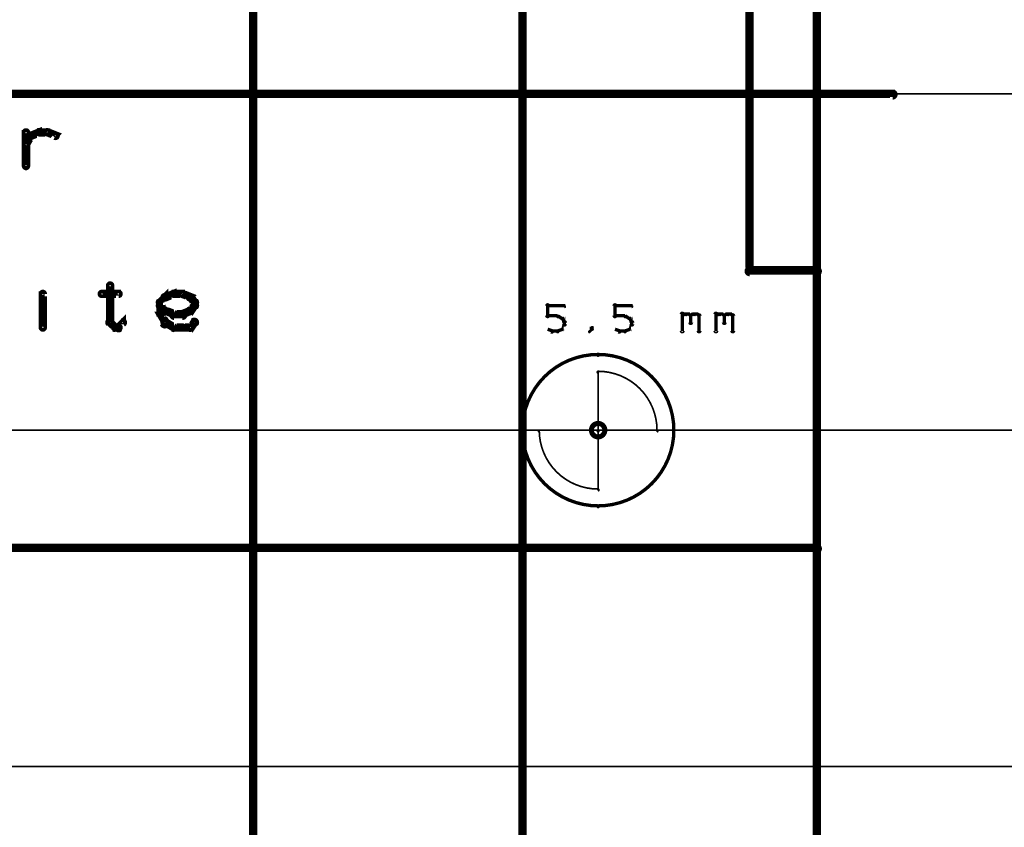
# Model space of a CAD drawing. Extents: x 35 to 575, y 26 to 553.
# Tile 48 of 125: x 203 to 261, y 296 to 344. Entities that reach past the tile are written whole.
import ezdxf

# ---------------------------------------------------------------- set-up
doc = ezdxf.new("R2010")
doc.units = 0
doc.layers.get('0').update_dxf_attribs({"linetype": 'CONTINUOUS'})
for name, color, linetype in [('BOTTOM', 22, 'CONTINUOUS'), ('COPPER', 2, 'CONTINUOUS'), ('DIMENSIONS', 3, 'CONTINUOUS'), ('DRAWING', 1, 'CONTINUOUS'), ('DRAWING2', 4, 'CONTINUOUS'), ('DRAWINGBOTTOM', 6, 'CONTINUOUS'), ('OUTLINES', 5, 'CONTINUOUS')]:
    doc.layers.add(name, color=color, linetype=linetype)

# ---------------------------------------------------------------- blocks, each defined once
blk = doc.blocks.new('VIA')
at = {"const_width": 0.3}
blk.add_lwpolyline([(-0.4, 0, 1), (0.4, 0, 1)], format="xyb", close=True, dxfattribs=at)

msp = doc.modelspace()

# ---------------------------------------------------------------- linework, layer by layer
at = {"layer": 'BOTTOM', "color": 251}
msp.add_lwpolyline([(216.5, 375, 0.5, 0.5, 0), (216.5, 175, 0.5, 0.5, 0), (216.5, 175, 0, 0, 0), (216.5, 175, 0.3, 0.3, 0), (216.4, 175, 0.3, 0.3, 1), (216.6, 175, 0, 0, 0), (216.5, 175.1, 0.3, 0.3, 1), (216.5, 174.8, 0, 0, 0), (216.5, 175, 0, 0, 0), (216.5, 175, 0.5, 0.5, 0), (232.5, 175, 0, 0, 0), (232.5, 175, 0.3, 0.3, 0), (232.5, 174.8, 0.3, 0.3, 1), (232.5, 175.1, 0, 0, 0), (232.4, 175, 0.3, 0.3, 1), (232.6, 175, 0, 0, 0), (232.5, 175, 0, 0, 0), (232.5, 175, 0.5, 0.5, 0), (232.5, 375, 0, 0, 0)], format="xyseb", dxfattribs=at)
at = {"layer": 'DIMENSIONS', "color": 94}
for points in [[(249, 340, 0.1, 0.1, 1), (249, 339.9, 0, 0, 0), (249, 340, 0, 0, 0), (249, 340, 0.1, 0.1, 0), (300.5, 340, 0.1, 0.1, 0), (300.5, 340, 0, 0, 0), (300.5, 340, 0.1, 0.1, 0), (300.5, 339.9, 0.1, 0.1, 1), (300.5, 340, 0, 0, 0)], [(194.5, 320, 0.1, 0.1, 1), (194.5, 319.9, 0, 0, 0), (194.5, 320, 0, 0, 0), (194.5, 320, 0.1, 0.1, 0), (290.5, 320, 0.1, 0.1, 0), (290.5, 320, 0, 0, 0), (290.5, 320, 0.1, 0.1, 0), (290.5, 319.9, 0.1, 0.1, 1), (290.5, 320, 0, 0, 0)], [(174, 300, 0.1, 0.1, 1), (174, 299.9, 0, 0, 0), (174, 300, 0, 0, 0), (174, 300, 0.1, 0.1, 0), (280.5, 300, 0.1, 0.1, 0), (280.5, 300, 0, 0, 0), (280.5, 300, 0.1, 0.1, 0), (280.5, 299.9, 0.1, 0.1, 1), (280.5, 300, 0, 0, 0)]]:
    msp.add_lwpolyline(points, format="xyseb", dxfattribs=at)
at = {"layer": 'DRAWING', "color": 2}
msp.add_lwpolyline([(148, 340.1, 0.3, 0.3, 1), (148, 339.8, 0, 0, 0), (148, 340, 0, 0, 0), (148, 340, 0.5, 0.5, 0), (254.5, 340, 0.5, 0.5, 0), (254.5, 340, 0, 0, 0), (254.5, 340, 0.3, 0.3, 0), (254.5, 339.8, 0.3, 0.3, 1), (254.5, 340.1, 0, 0, 0)], format="xyseb", dxfattribs=at)
for points in [[(237, 324.4, 0.1, 0.1, 1), (237, 324.5, 0, 0, 0), (237, 324.5, 0, 0, 0), (237, 324.5, 0.2, 0.2, 1), (237, 315.5, 0, 0, 0), (237, 315.5, 0.1, 0.1, 0), (237, 315.4, 0.1, 0.1, 1), (237, 315.5, 0, 0, 0), (237, 315.5, 0.1, 0.1, 1), (237, 315.4, 0, 0, 0), (237, 315.5, 0, 0, 0), (237, 315.5, 0.2, 0.2, 1), (237, 324.5, 0.2, 0.2, 0), (237, 324.5, 0, 0, 0), (237, 324.5, 0.1, 0.1, 0), (237, 324.5, 0.1, 0.1, 1), (237, 324.4, 0, 0, 0)], [(240.5, 320, 0.1, 0.1, 1), (240.5, 320, 0, 0, 0), (240.5, 320, 0, 0, 0), (240.5, 320, 0.1, 0.1, 0.414), (237, 323.5, 0, 0, 0), (237, 323.5, 0.1, 0.1, 0), (237, 323.5, 0.1, 0.1, 1), (237, 323.4, 0, 0, 0), (237, 323.5, 0.1, 0.1, 1), (237, 323.5, 0, 0, 0), (237, 323.5, 0, 0, 0), (237, 323.5, 0.1, 0.1, 0), (237, 320, 0, 0, 0), (237, 320, 0.1, 0.1, 0), (237, 320, 0.1, 0.1, 1), (237, 320, 0, 0, 0), (237, 320, 0.1, 0.1, 1), (237, 319.9, 0, 0, 0), (237, 320, 0, 0, 0), (237, 320, 0.1, 0.1, 0), (240.5, 320, 0.1, 0.1, 0), (240.5, 320, 0, 0, 0), (240.5, 320, 0.1, 0.1, 0), (240.5, 319.9, 0.1, 0.1, 1), (240.5, 320, 0, 0, 0)], [(233.5, 320, 0.1, 0.1, 1), (233.5, 320, 0, 0, 0), (233.5, 320, 0, 0, 0), (233.5, 320, 0.1, 0.1, 0.414), (237, 316.5, 0, 0, 0), (237, 316.5, 0.1, 0.1, 0), (237, 316.4, 0.1, 0.1, 1), (237, 316.5, 0, 0, 0), (237, 316.5, 0.1, 0.1, 1), (237, 316.5, 0, 0, 0), (237, 316.5, 0, 0, 0), (237, 316.5, 0.1, 0.1, 0), (237, 320, 0, 0, 0), (237, 320, 0.1, 0.1, 0), (237, 320, 0.1, 0.1, 1), (237, 320, 0, 0, 0), (237, 319.9, 0.1, 0.1, 1), (237, 320, 0, 0, 0), (237, 320, 0, 0, 0), (237, 320, 0.1, 0.1, 0), (233.5, 320, 0.1, 0.1, 0), (233.5, 320, 0, 0, 0), (233.5, 320, 0.1, 0.1, 0), (233.5, 320, 0.1, 0.1, 1), (233.5, 319.9, 0, 0, 0)]]:
    msp.add_lwpolyline(points, format="xyseb", close=True, dxfattribs=at)
at = {"layer": 'DRAWING2', "color": 171}
for points in [[(95, 375, 0.5, 0.5, 0), (95, 175, 0.5, 0.5, 0), (95, 175, 0, 0, 0), (95, 175, 0.3, 0.3, 0), (94.9, 175, 0.3, 0.3, 1), (95.1, 175, 0, 0, 0), (95, 175.1, 0.3, 0.3, 1), (95, 174.8, 0, 0, 0), (95, 175, 0, 0, 0), (95, 175, 0.5, 0.5, 0), (250, 175, 0, 0, 0), (250, 175, 0.3, 0.3, 0), (250, 174.8, 0.3, 0.3, 1), (250, 175.1, 0, 0, 0), (249.9, 175, 0.3, 0.3, 1), (250.1, 175, 0, 0, 0), (250, 175, 0, 0, 0), (250, 175, 0.5, 0.5, 0), (250, 375, 0, 0, 0)], [(233.9, 326.8, 0.1, 0.1, 1), (234.1, 326.8, 0, 0, 0), (234, 326.8, 0, 0, 0), (234, 326.8, 0.2, 0.2, 0), (234, 327.4, 0.2, 0.2, 0), (234, 327.4, 0, 0, 0), (234, 327.4, 0.1, 0.1, 0), (234.1, 327.4, 0.1, 0.1, 1), (233.9, 327.4, 0, 0, 0)], [(234, 327.4, 0.1, 0.1, 1), (234, 327.3, 0, 0, 0), (234, 327.4, 0, 0, 0), (234, 327.4, 0.2, 0.2, 0), (235, 327.4, 0.2, 0.2, 0), (235, 327.4, 0, 0, 0), (235, 327.4, 0.1, 0.1, 0), (235, 327.3, 0.1, 0.1, 1), (235, 327.4, 0, 0, 0)], [(237.9, 326.8, 0.1, 0.1, 1), (238.1, 326.8, 0, 0, 0), (238, 326.8, 0, 0, 0), (238, 326.8, 0.2, 0.2, 0), (238, 327.4, 0.2, 0.2, 0), (238, 327.4, 0, 0, 0), (238, 327.4, 0.1, 0.1, 0), (238.1, 327.4, 0.1, 0.1, 1), (237.9, 327.4, 0, 0, 0)], [(238, 327.4, 0.1, 0.1, 1), (238, 327.3, 0, 0, 0), (238, 327.4, 0, 0, 0), (238, 327.4, 0.2, 0.2, 0), (239, 327.4, 0.2, 0.2, 0), (239, 327.4, 0, 0, 0), (239, 327.4, 0.1, 0.1, 0), (239, 327.3, 0.1, 0.1, 1), (239, 327.4, 0, 0, 0)], [(241.9, 325.9, 0.1, 0.1, 1), (242.1, 325.9, 0, 0, 0), (242, 325.9, 0, 0, 0), (242, 325.9, 0.2, 0.2, 0), (242, 326.9, 0.2, 0.2, 0), (242, 326.9, 0, 0, 0), (242, 326.9, 0.1, 0.1, 0), (242.1, 326.9, 0.1, 0.1, 1), (241.9, 326.9, 0, 0, 0)], [(243.9, 325.9, 0.1, 0.1, 1), (244.1, 325.9, 0, 0, 0), (244, 325.9, 0, 0, 0), (244, 325.9, 0.2, 0.2, 0), (244, 326.9, 0.2, 0.2, 0), (244, 326.9, 0, 0, 0), (244, 326.9, 0.1, 0.1, 0), (244.1, 326.9, 0.1, 0.1, 1), (243.9, 326.9, 0, 0, 0)], [(234.6, 326.7, 0.1, 0.1, 1), (234.6, 326.8, 0, 0, 0), (234.6, 326.8, 0, 0, 0), (234.6, 326.8, 0.2, 0.2, 0), (234, 326.8, 0.2, 0.2, 0), (234, 326.8, 0, 0, 0), (234, 326.8, 0.1, 0.1, 0), (234, 326.8, 0.1, 0.1, 1), (234, 326.7, 0, 0, 0)], [(234.9, 326.6, 0.1, 0.1, 1), (234.9, 326.7, 0, 0, 0), (234.9, 326.6, 0, 0, 0), (234.9, 326.6, 0.2, 0.2, 0), (234.6, 326.8, 0.2, 0.2, 0), (234.6, 326.8, 0, 0, 0), (234.6, 326.8, 0.1, 0.1, 0), (234.6, 326.8, 0.1, 0.1, 1), (234.6, 326.7, 0, 0, 0)], [(234.8, 326, 0.1, 0.1, 1), (234.9, 326, 0, 0, 0), (234.9, 326, 0, 0, 0), (234.9, 326, 0.2, 0.2, 0), (235, 326.3, 0.2, 0.2, 0), (235, 326.3, 0, 0, 0), (235, 326.3, 0.1, 0.1, 0), (235, 326.2, 0.1, 0.1, 1), (235, 326.3, 0, 0, 0)], [(235, 326.4, 0.1, 0.1, 1), (235, 326.4, 0, 0, 0), (235, 326.4, 0, 0, 0), (235, 326.4, 0.2, 0.2, 0), (234.9, 326.6, 0.2, 0.2, 0), (234.9, 326.6, 0, 0, 0), (234.9, 326.6, 0.1, 0.1, 0), (234.9, 326.6, 0.1, 0.1, 1), (234.8, 326.6, 0, 0, 0)], [(234.9, 326.3, 0.1, 0.1, 1), (235.1, 326.3, 0, 0, 0), (235, 326.3, 0, 0, 0), (235, 326.3, 0.2, 0.2, 0), (235, 326.4, 0.2, 0.2, 0), (235, 326.4, 0, 0, 0), (235, 326.4, 0.1, 0.1, 0), (235.1, 326.4, 0.1, 0.1, 1), (234.9, 326.4, 0, 0, 0)], [(238.6, 326.7, 0.1, 0.1, 1), (238.6, 326.8, 0, 0, 0), (238.6, 326.8, 0, 0, 0), (238.6, 326.8, 0.2, 0.2, 0), (238, 326.8, 0.2, 0.2, 0), (238, 326.8, 0, 0, 0), (238, 326.8, 0.1, 0.1, 0), (238, 326.8, 0.1, 0.1, 1), (238, 326.7, 0, 0, 0)], [(238.9, 326.6, 0.1, 0.1, 1), (238.9, 326.7, 0, 0, 0), (238.9, 326.6, 0, 0, 0), (238.9, 326.6, 0.2, 0.2, 0), (238.6, 326.8, 0.2, 0.2, 0), (238.6, 326.8, 0, 0, 0), (238.6, 326.8, 0.1, 0.1, 0), (238.6, 326.8, 0.1, 0.1, 1), (238.6, 326.7, 0, 0, 0)], [(238.8, 326, 0.1, 0.1, 1), (238.9, 326, 0, 0, 0), (238.9, 326, 0, 0, 0), (238.9, 326, 0.2, 0.2, 0), (239, 326.3, 0.2, 0.2, 0), (239, 326.3, 0, 0, 0), (239, 326.3, 0.1, 0.1, 0), (239, 326.2, 0.1, 0.1, 1), (239, 326.3, 0, 0, 0)], [(239, 326.4, 0.1, 0.1, 1), (239, 326.4, 0, 0, 0), (239, 326.4, 0, 0, 0), (239, 326.4, 0.2, 0.2, 0), (238.9, 326.6, 0.2, 0.2, 0), (238.9, 326.6, 0, 0, 0), (238.9, 326.6, 0.1, 0.1, 0), (238.9, 326.6, 0.1, 0.1, 1), (238.8, 326.6, 0, 0, 0)], [(238.9, 326.3, 0.1, 0.1, 1), (239.1, 326.3, 0, 0, 0), (239, 326.3, 0, 0, 0), (239, 326.3, 0.2, 0.2, 0), (239, 326.4, 0.2, 0.2, 0), (239, 326.4, 0, 0, 0), (239, 326.4, 0.1, 0.1, 0), (239.1, 326.4, 0.1, 0.1, 1), (238.9, 326.4, 0, 0, 0)], [(242, 326.8, 0.1, 0.1, 1), (242, 326.7, 0, 0, 0), (242, 326.8, 0, 0, 0), (242, 326.8, 0.2, 0.2, 0), (242.1, 326.9, 0.2, 0.2, 0), (242.1, 326.9, 0, 0, 0), (242.1, 326.9, 0.1, 0.1, 0), (242.2, 326.8, 0.1, 0.1, 1), (242.1, 326.9, 0, 0, 0)], [(242.1, 326.9, 0.1, 0.1, 1), (242.1, 326.8, 0, 0, 0), (242.1, 326.9, 0, 0, 0), (242.1, 326.9, 0.2, 0.2, 0), (242.4, 326.9, 0.2, 0.2, 0), (242.4, 326.9, 0, 0, 0), (242.4, 326.9, 0.1, 0.1, 0), (242.4, 326.8, 0.1, 0.1, 1), (242.4, 326.9, 0, 0, 0)], [(242.4, 326.9, 0.1, 0.1, 1), (242.3, 326.8, 0, 0, 0), (242.4, 326.9, 0, 0, 0), (242.4, 326.9, 0.2, 0.2, 0), (242.5, 326.8, 0.2, 0.2, 0), (242.5, 326.8, 0, 0, 0), (242.5, 326.8, 0.1, 0.1, 0), (242.5, 326.7, 0.1, 0.1, 1), (242.5, 326.8, 0, 0, 0)], [(242.6, 326.8, 0.1, 0.1, 1), (242.4, 326.8, 0, 0, 0), (242.5, 326.8, 0, 0, 0), (242.5, 326.8, 0.2, 0.2, 0), (242.5, 326.4, 0.2, 0.2, 0), (242.5, 326.4, 0, 0, 0), (242.5, 326.4, 0.1, 0.1, 0), (242.4, 326.4, 0.1, 0.1, 1), (242.6, 326.4, 0, 0, 0)], [(242.5, 326.8, 0.1, 0.1, 1), (242.5, 326.7, 0, 0, 0), (242.5, 326.8, 0, 0, 0), (242.5, 326.8, 0.2, 0.2, 0), (242.6, 326.9, 0.2, 0.2, 0), (242.6, 326.9, 0, 0, 0), (242.6, 326.9, 0.1, 0.1, 0), (242.7, 326.8, 0.1, 0.1, 1), (242.6, 326.9, 0, 0, 0)], [(242.6, 326.9, 0.1, 0.1, 1), (242.6, 326.8, 0, 0, 0), (242.6, 326.9, 0, 0, 0), (242.6, 326.9, 0.2, 0.2, 0), (242.9, 326.9, 0.2, 0.2, 0), (242.9, 326.9, 0, 0, 0), (242.9, 326.9, 0.1, 0.1, 0), (242.9, 326.8, 0.1, 0.1, 1), (242.9, 326.9, 0, 0, 0)], [(242.9, 326.9, 0.1, 0.1, 1), (242.8, 326.8, 0, 0, 0), (242.9, 326.9, 0, 0, 0), (242.9, 326.9, 0.2, 0.2, 0), (243, 326.8, 0.2, 0.2, 0), (243, 326.8, 0, 0, 0), (243, 326.8, 0.1, 0.1, 0), (243, 326.7, 0.1, 0.1, 1), (243, 326.8, 0, 0, 0)], [(243.1, 326.8, 0.1, 0.1, 1), (242.9, 326.8, 0, 0, 0), (243, 326.8, 0, 0, 0), (243, 326.8, 0.2, 0.2, 0), (243, 325.9, 0.2, 0.2, 0), (243, 325.9, 0, 0, 0), (243, 325.9, 0.1, 0.1, 0), (242.9, 325.9, 0.1, 0.1, 1), (243.1, 325.9, 0, 0, 0)], [(244, 326.8, 0.1, 0.1, 1), (244, 326.7, 0, 0, 0), (244, 326.8, 0, 0, 0), (244, 326.8, 0.2, 0.2, 0), (244.1, 326.9, 0.2, 0.2, 0), (244.1, 326.9, 0, 0, 0), (244.1, 326.9, 0.1, 0.1, 0), (244.2, 326.8, 0.1, 0.1, 1), (244.1, 326.9, 0, 0, 0)], [(244.1, 326.9, 0.1, 0.1, 1), (244.1, 326.8, 0, 0, 0), (244.1, 326.9, 0, 0, 0), (244.1, 326.9, 0.2, 0.2, 0), (244.4, 326.9, 0.2, 0.2, 0), (244.4, 326.9, 0, 0, 0), (244.4, 326.9, 0.1, 0.1, 0), (244.4, 326.8, 0.1, 0.1, 1), (244.4, 326.9, 0, 0, 0)], [(244.4, 326.9, 0.1, 0.1, 1), (244.3, 326.8, 0, 0, 0), (244.4, 326.9, 0, 0, 0), (244.4, 326.9, 0.2, 0.2, 0), (244.5, 326.8, 0.2, 0.2, 0), (244.5, 326.8, 0, 0, 0), (244.5, 326.8, 0.1, 0.1, 0), (244.5, 326.7, 0.1, 0.1, 1), (244.5, 326.8, 0, 0, 0)], [(244.6, 326.8, 0.1, 0.1, 1), (244.4, 326.8, 0, 0, 0), (244.5, 326.8, 0, 0, 0), (244.5, 326.8, 0.2, 0.2, 0), (244.5, 326.4, 0.2, 0.2, 0), (244.5, 326.4, 0, 0, 0), (244.5, 326.4, 0.1, 0.1, 0), (244.4, 326.4, 0.1, 0.1, 1), (244.6, 326.4, 0, 0, 0)], [(244.5, 326.8, 0.1, 0.1, 1), (244.5, 326.7, 0, 0, 0), (244.5, 326.8, 0, 0, 0), (244.5, 326.8, 0.2, 0.2, 0), (244.6, 326.9, 0.2, 0.2, 0), (244.6, 326.9, 0, 0, 0), (244.6, 326.9, 0.1, 0.1, 0), (244.7, 326.8, 0.1, 0.1, 1), (244.6, 326.9, 0, 0, 0)], [(244.6, 326.9, 0.1, 0.1, 1), (244.6, 326.8, 0, 0, 0), (244.6, 326.9, 0, 0, 0), (244.6, 326.9, 0.2, 0.2, 0), (244.9, 326.9, 0.2, 0.2, 0), (244.9, 326.9, 0, 0, 0), (244.9, 326.9, 0.1, 0.1, 0), (244.9, 326.8, 0.1, 0.1, 1), (244.9, 326.9, 0, 0, 0)], [(244.9, 326.9, 0.1, 0.1, 1), (244.8, 326.8, 0, 0, 0), (244.9, 326.9, 0, 0, 0), (244.9, 326.9, 0.2, 0.2, 0), (245, 326.8, 0.2, 0.2, 0), (245, 326.8, 0, 0, 0), (245, 326.8, 0.1, 0.1, 0), (245, 326.7, 0.1, 0.1, 1), (245, 326.8, 0, 0, 0)], [(245.1, 326.8, 0.1, 0.1, 1), (244.9, 326.8, 0, 0, 0), (245, 326.8, 0, 0, 0), (245, 326.8, 0.2, 0.2, 0), (245, 325.9, 0.2, 0.2, 0), (245, 325.9, 0, 0, 0), (245, 325.9, 0.1, 0.1, 0), (244.9, 325.9, 0.1, 0.1, 1), (245.1, 325.9, 0, 0, 0)], [(234, 326, 0.1, 0.1, 1), (234, 326, 0, 0, 0), (234, 326, 0, 0, 0), (234, 326, 0.2, 0.2, 0), (234.3, 325.9, 0.2, 0.2, 0), (234.3, 325.9, 0, 0, 0), (234.3, 325.9, 0.1, 0.1, 0), (234.2, 325.8, 0.1, 0.1, 1), (234.3, 325.9, 0, 0, 0)], [(234.3, 325.9, 0.1, 0.1, 1), (234.3, 325.8, 0, 0, 0), (234.3, 325.9, 0, 0, 0), (234.3, 325.9, 0.2, 0.2, 0), (234.6, 325.9, 0.2, 0.2, 0), (234.6, 325.9, 0, 0, 0), (234.6, 325.9, 0.1, 0.1, 0), (234.6, 325.8, 0.1, 0.1, 1), (234.6, 325.9, 0, 0, 0)], [(234.6, 325.9, 0.1, 0.1, 1), (234.6, 325.8, 0, 0, 0), (234.6, 325.9, 0, 0, 0), (234.6, 325.9, 0.2, 0.2, 0), (234.9, 326, 0.2, 0.2, 0), (234.9, 326, 0, 0, 0), (234.9, 326, 0.1, 0.1, 0), (234.9, 326, 0.1, 0.1, 1), (234.9, 326, 0, 0, 0)], [(236.5, 325.9, 0.1, 0.1, 1), (236.5, 325.8, 0, 0, 0), (236.5, 325.9, 0, 0, 0), (236.5, 325.9, 0.2, 0.2, 0), (236.6, 326, 0.2, 0.2, 0), (236.6, 326, 0, 0, 0), (236.6, 326, 0.1, 0.1, 0), (236.7, 326, 0.1, 0.1, 1), (236.6, 326, 0, 0, 0)], [(236.6, 326, 0.1, 0.1, 1), (236.7, 326, 0, 0, 0), (236.6, 326, 0, 0, 0), (236.6, 326, 0.2, 0.2, 0), (236.6, 326.1, 0.2, 0.2, 0), (236.6, 326.1, 0, 0, 0), (236.6, 326.1, 0.1, 0.1, 0), (236.7, 326.1, 0.1, 0.1, 1), (236.6, 326.1, 0, 0, 0)], [(238, 326, 0.1, 0.1, 1), (238, 326, 0, 0, 0), (238, 326, 0, 0, 0), (238, 326, 0.2, 0.2, 0), (238.3, 325.9, 0.2, 0.2, 0), (238.3, 325.9, 0, 0, 0), (238.3, 325.9, 0.1, 0.1, 0), (238.2, 325.8, 0.1, 0.1, 1), (238.3, 325.9, 0, 0, 0)], [(238.3, 325.9, 0.1, 0.1, 1), (238.3, 325.8, 0, 0, 0), (238.3, 325.9, 0, 0, 0), (238.3, 325.9, 0.2, 0.2, 0), (238.6, 325.9, 0.2, 0.2, 0), (238.6, 325.9, 0, 0, 0), (238.6, 325.9, 0.1, 0.1, 0), (238.6, 325.8, 0.1, 0.1, 1), (238.6, 325.9, 0, 0, 0)], [(238.6, 325.9, 0.1, 0.1, 1), (238.6, 325.8, 0, 0, 0), (238.6, 325.9, 0, 0, 0), (238.6, 325.9, 0.2, 0.2, 0), (238.9, 326, 0.2, 0.2, 0), (238.9, 326, 0, 0, 0), (238.9, 326, 0.1, 0.1, 0), (238.9, 326, 0.1, 0.1, 1), (238.9, 326, 0, 0, 0)]]:
    msp.add_lwpolyline(points, format="xyseb", dxfattribs=at)
at = {"layer": 'OUTLINES', "color": 11}
for points in [[(246, 350, 0.5, 0.5, 0), (246, 329.5, 0, 0, 0), (246, 329.5, 0.3, 0.3, 0), (245.9, 329.5, 0.3, 0.3, 1), (246.1, 329.5, 0, 0, 0), (246, 329.6, 0.3, 0.3, 1), (246, 329.3, 0, 0, 0), (246, 329.5, 0, 0, 0), (246, 329.5, 0.5, 0.5, 0), (250, 329.5, 0, 0, 0), (250, 329.5, 0.3, 0.3, 0), (250, 329.3, 0.3, 0.3, 1), (250, 329.6, 0, 0, 0), (250.1, 329.5, 0.3, 0.3, 1), (249.9, 329.5, 0, 0, 0), (250, 329.5, 0, 0, 0), (250, 329.5, 0.5, 0.5, 0), (250, 313, 0, 0, 0), (250, 313, 0.3, 0.3, 0), (249.9, 313, 0.3, 0.3, 1), (250.1, 313, 0, 0, 0), (250, 313.1, 0.3, 0.3, -1), (250, 312.8, 0, 0, 0), (250, 313, 0, 0, 0), (250, 313, 0.5, 0.5, 0), (154, 313, 0, 0, 0)], [(202.9, 337, 0.3, 0.3, 1), (203.1, 336.9, 0, 0, 0), (203, 337, 0, 0, 0), (203, 337, 0.5, 0.5, 0), (203.3, 337.5, 0.5, 0.5, 0), (203.3, 337.5, 0, 0, 0), (203.3, 337.5, 0.3, 0.3, 0), (203.4, 337.4, 0.3, 0.3, 1), (203.1, 337.5, 0, 0, 0)], [(202.9, 335.7, 0.3, 0.3, 1), (203.1, 335.7, 0, 0, 0), (203, 335.7, 0, 0, 0), (203, 335.7, 0.5, 0.5, 0), (203, 337.7, 0.5, 0.5, 0), (203, 337.7, 0, 0, 0), (203, 337.7, 0.3, 0.3, 0), (203.1, 337.7, 0.3, 0.3, 1), (202.9, 337.7, 0, 0, 0)], [(203.2, 337.6, 0.3, 0.3, 1), (203.3, 337.4, 0, 0, 0), (203.3, 337.5, 0, 0, 0), (203.3, 337.5, 0.5, 0.5, 0), (203.8, 337.7, 0.5, 0.5, 0), (203.8, 337.7, 0, 0, 0), (203.8, 337.7, 0.3, 0.3, 0), (203.8, 337.6, 0.3, 0.3, 1), (203.7, 337.8, 0, 0, 0)], [(203.8, 337.8, 0.3, 0.3, 1), (203.8, 337.6, 0, 0, 0), (203.8, 337.7, 0, 0, 0), (203.8, 337.7, 0.5, 0.5, 0), (204.3, 337.7, 0.5, 0.5, 0), (204.3, 337.7, 0, 0, 0), (204.3, 337.7, 0.3, 0.3, 0), (204.3, 337.6, 0.3, 0.3, 1), (204.3, 337.8, 0, 0, 0)], [(204.3, 337.8, 0.3, 0.3, 1), (204.2, 337.6, 0, 0, 0), (204.3, 337.7, 0, 0, 0), (204.3, 337.7, 0.5, 0.5, 0), (204.8, 337.5, 0.5, 0.5, 0), (204.8, 337.5, 0, 0, 0), (204.8, 337.5, 0.3, 0.3, 0), (204.7, 337.4, 0.3, 0.3, 1), (204.8, 337.6, 0, 0, 0)], [(204, 328.9, 0.3, 0.3, 1), (204, 328.9, 0, 0, 0), (204, 328.9, 0, 0, 0), (204, 328.9, 0.5, 0.5, 0), (204, 328.9, 0.5, 0.5, 0), (204, 328.9, 0, 0, 0), (204, 328.9, 0.3, 0.3, 0), (204, 328.9, 0.3, 0.3, 1), (204, 328.9, 0, 0, 0)], [(208.1, 328.6, 0.3, 0.3, 1), (207.9, 328.6, 0, 0, 0), (208, 328.6, 0, 0, 0), (208, 328.6, 0.5, 0.5, 0), (208, 326.4, 0.5, 0.5, 0), (208, 326.4, 0, 0, 0), (208, 326.4, 0.3, 0.3, 0), (207.9, 326.4, 0.3, 0.3, 1), (208.1, 326.4, 0, 0, 0)], [(203.9, 326.1, 0.3, 0.3, 1), (204.1, 326.1, 0, 0, 0), (204, 326.1, 0, 0, 0), (204, 326.1, 0.5, 0.5, 0), (204, 328.1, 0.5, 0.5, 0), (204, 328.1, 0, 0, 0), (204, 328.1, 0.3, 0.3, 0), (204.1, 328.1, 0.3, 0.3, 1), (203.9, 328.1, 0, 0, 0)], [(207.5, 328.2, 0.3, 0.3, 1), (207.5, 328, 0, 0, 0), (207.5, 328.1, 0, 0, 0), (207.5, 328.1, 0.5, 0.5, 0), (208.5, 328.1, 0.5, 0.5, 0), (208.5, 328.1, 0, 0, 0), (208.5, 328.1, 0.3, 0.3, 0), (208.5, 328, 0.3, 0.3, 1), (208.5, 328.2, 0, 0, 0)], [(210.9, 327.7, 0.3, 0.3, 1), (211.1, 327.5, 0, 0, 0), (211, 327.6, 0, 0, 0), (211, 327.6, 0.5, 0.5, 0), (211.3, 327.9, 0.5, 0.5, 0), (211.3, 327.9, 0, 0, 0), (211.3, 327.9, 0.3, 0.3, 0), (211.3, 327.8, 0.3, 0.3, 1), (211.2, 328, 0, 0, 0)], [(211.2, 328, 0.3, 0.3, 1), (211.3, 327.8, 0, 0, 0), (211.3, 327.9, 0, 0, 0), (211.3, 327.9, 0.5, 0.5, 0), (211.8, 328.1, 0.5, 0.5, 0), (211.8, 328.1, 0, 0, 0), (211.8, 328.1, 0.3, 0.3, 0), (211.8, 328, 0.3, 0.3, 1), (211.7, 328.2, 0, 0, 0)], [(211.8, 328.2, 0.3, 0.3, 1), (211.8, 328, 0, 0, 0), (211.8, 328.1, 0, 0, 0), (211.8, 328.1, 0.5, 0.5, 0), (212.3, 328.1, 0.5, 0.5, 0), (212.3, 328.1, 0, 0, 0), (212.3, 328.1, 0.3, 0.3, 0), (212.3, 328, 0.3, 0.3, 1), (212.3, 328.2, 0, 0, 0)], [(212.3, 328.2, 0.3, 0.3, 1), (212.2, 328, 0, 0, 0), (212.3, 328.1, 0, 0, 0), (212.3, 328.1, 0.5, 0.5, 0), (212.8, 327.9, 0.5, 0.5, 0), (212.8, 327.9, 0, 0, 0), (212.8, 327.9, 0.3, 0.3, 0), (212.7, 327.8, 0.3, 0.3, 1), (212.8, 328, 0, 0, 0)], [(212.8, 328, 0.3, 0.3, 1), (212.7, 327.8, 0, 0, 0), (212.8, 327.9, 0, 0, 0), (212.8, 327.9, 0.5, 0.5, 0), (213, 327.6, 0.5, 0.5, 0), (213, 327.6, 0, 0, 0), (213, 327.6, 0.3, 0.3, 0), (212.9, 327.5, 0.3, 0.3, 1), (213.1, 327.7, 0, 0, 0)], [(211.2, 327, 0.3, 0.3, 1), (211.3, 327.2, 0, 0, 0), (211.3, 327.1, 0, 0, 0), (211.3, 327.1, 0.5, 0.5, 0), (211, 327.4, 0.5, 0.5, 0), (211, 327.4, 0, 0, 0), (211, 327.4, 0.3, 0.3, 0), (211.1, 327.5, 0.3, 0.3, 1), (210.9, 327.3, 0, 0, 0)], [(210.9, 326.9, 0.3, 0.3, 1), (211.1, 326.9, 0, 0, 0), (211, 326.9, 0, 0, 0), (211, 326.9, 0.5, 0.5, 0), (211, 327.6, 0.5, 0.5, 0), (211, 327.6, 0, 0, 0), (211, 327.6, 0.3, 0.3, 0), (211.1, 327.6, 0.3, 0.3, 1), (210.9, 327.6, 0, 0, 0)], [(213.1, 327.3, 0.3, 0.3, 1), (212.9, 327.5, 0, 0, 0), (213, 327.4, 0, 0, 0), (213, 327.4, 0.5, 0.5, 0), (212.8, 327.1, 0.5, 0.5, 0), (212.8, 327.1, 0, 0, 0), (212.8, 327.1, 0.3, 0.3, 0), (212.7, 327.2, 0.3, 0.3, 1), (212.8, 327, 0, 0, 0)], [(213.1, 327.6, 0.3, 0.3, 1), (212.9, 327.6, 0, 0, 0), (213, 327.6, 0, 0, 0), (213, 327.6, 0.5, 0.5, 0), (213, 327.4, 0.5, 0.5, 0), (213, 327.4, 0, 0, 0), (213, 327.4, 0.3, 0.3, 0), (212.9, 327.4, 0.3, 0.3, 1), (213.1, 327.4, 0, 0, 0)], [(211.1, 326.3, 0.3, 0.3, 1), (211.4, 326.4, 0, 0, 0), (211.3, 326.4, 0, 0, 0), (211.3, 326.4, 0.5, 0.5, 0), (211, 326.9, 0.5, 0.5, 0), (211, 326.9, 0, 0, 0), (211, 326.9, 0.3, 0.3, 0), (211.1, 326.9, 0.3, 0.3, 1), (210.9, 326.8, 0, 0, 0)], [(211.7, 326.8, 0.3, 0.3, 1), (211.8, 327, 0, 0, 0), (211.8, 326.9, 0, 0, 0), (211.8, 326.9, 0.5, 0.5, 0), (211.3, 327.1, 0.5, 0.5, 0), (211.3, 327.1, 0, 0, 0), (211.3, 327.1, 0.3, 0.3, 0), (211.3, 327.2, 0.3, 0.3, 1), (211.2, 327, 0, 0, 0)], [(212.3, 326.7, 0.3, 0.3, 1), (212.3, 327, 0, 0, 0), (212.3, 326.9, 0, 0, 0), (212.3, 326.9, 0.5, 0.5, 0), (211.8, 326.9, 0.5, 0.5, 0), (211.8, 326.9, 0, 0, 0), (211.8, 326.9, 0.3, 0.3, 0), (211.8, 327, 0.3, 0.3, 1), (211.8, 326.7, 0, 0, 0)], [(212.8, 327, 0.3, 0.3, 1), (212.7, 327.2, 0, 0, 0), (212.8, 327.1, 0, 0, 0), (212.8, 327.1, 0.5, 0.5, 0), (212.3, 326.9, 0.5, 0.5, 0), (212.3, 326.9, 0, 0, 0), (212.3, 326.9, 0.3, 0.3, 0), (212.2, 327, 0.3, 0.3, 1), (212.3, 326.8, 0, 0, 0)], [(208.1, 326.5, 0.3, 0.3, 1), (207.9, 326.3, 0, 0, 0), (208, 326.4, 0, 0, 0), (208, 326.4, 0.5, 0.5, 0), (208.3, 326.1, 0.5, 0.5, 0), (208.3, 326.1, 0, 0, 0), (208.3, 326.1, 0.3, 0.3, 0), (208.2, 326, 0.3, 0.3, 1), (208.3, 326.2, 0, 0, 0)], [(208.4, 326.2, 0.3, 0.3, 1), (208.6, 326, 0, 0, 0), (208.5, 326.1, 0, 0, 0), (208.5, 326.1, 0.5, 0.5, 0), (208.8, 326.4, 0.5, 0.5, 0), (208.8, 326.4, 0, 0, 0), (208.8, 326.4, 0.3, 0.3, 0), (208.8, 326.3, 0.3, 0.3, 1), (208.7, 326.5, 0, 0, 0)], [(211.7, 326, 0.3, 0.3, 1), (211.8, 326.2, 0, 0, 0), (211.8, 326.1, 0, 0, 0), (211.8, 326.1, 0.5, 0.5, 0), (211.3, 326.4, 0.5, 0.5, 0), (211.3, 326.4, 0, 0, 0), (211.3, 326.4, 0.3, 0.3, 0), (211.3, 326.5, 0.3, 0.3, 1), (211.2, 326.3, 0, 0, 0)], [(213.1, 326.3, 0.3, 0.3, 1), (212.9, 326.5, 0, 0, 0), (213, 326.4, 0, 0, 0), (213, 326.4, 0.5, 0.5, 0), (212.8, 326.1, 0.5, 0.5, 0), (212.8, 326.1, 0, 0, 0), (212.8, 326.1, 0.3, 0.3, 0), (212.7, 326.2, 0.3, 0.3, 1), (212.8, 326, 0, 0, 0)], [(208.3, 326.2, 0.3, 0.3, 1), (208.3, 326, 0, 0, 0), (208.3, 326.1, 0, 0, 0), (208.3, 326.1, 0.5, 0.5, 0), (208.5, 326.1, 0.5, 0.5, 0), (208.5, 326.1, 0, 0, 0), (208.5, 326.1, 0.3, 0.3, 0), (208.5, 326, 0.3, 0.3, 1), (208.5, 326.2, 0, 0, 0)], [(212.3, 326, 0.3, 0.3, 1), (212.3, 326.2, 0, 0, 0), (212.3, 326.1, 0, 0, 0), (212.3, 326.1, 0.5, 0.5, 0), (211.8, 326.1, 0.5, 0.5, 0), (211.8, 326.1, 0, 0, 0), (211.8, 326.1, 0.3, 0.3, 0), (211.8, 326.2, 0.3, 0.3, 1), (211.8, 326, 0, 0, 0)], [(212.8, 326, 0.3, 0.3, 1), (212.8, 326.2, 0, 0, 0), (212.8, 326.1, 0, 0, 0), (212.8, 326.1, 0.5, 0.5, 0), (212.3, 326.1, 0.5, 0.5, 0), (212.3, 326.1, 0, 0, 0), (212.3, 326.1, 0.3, 0.3, 0), (212.3, 326.2, 0.3, 0.3, 1), (212.3, 326, 0, 0, 0)]]:
    msp.add_lwpolyline(points, format="xyseb", dxfattribs=at)

# ---------------------------------------------------------------- block references
at = {"layer": 'BOTTOM', "color": 2}
msp.add_blockref('VIA', (237, 320), dxfattribs=at)
at = {"layer": 'COPPER', "color": 2}
msp.add_blockref('VIA', (237, 320), dxfattribs=at)
at = {"layer": 'DIMENSIONS', "color": 2}
msp.add_blockref('VIA', (237, 320), dxfattribs=at)
at = {"layer": 'DRAWING', "color": 2}
msp.add_blockref('VIA', (237, 320), dxfattribs=at)
at = {"layer": 'DRAWING2', "color": 2}
msp.add_blockref('VIA', (237, 320), dxfattribs=at)
at = {"layer": 'DRAWINGBOTTOM', "color": 2}
msp.add_blockref('VIA', (237, 320), dxfattribs=at)
at = {"layer": 'OUTLINES', "color": 2}
msp.add_blockref('VIA', (237, 320), dxfattribs=at)

doc.saveas('drawing.dxf')
